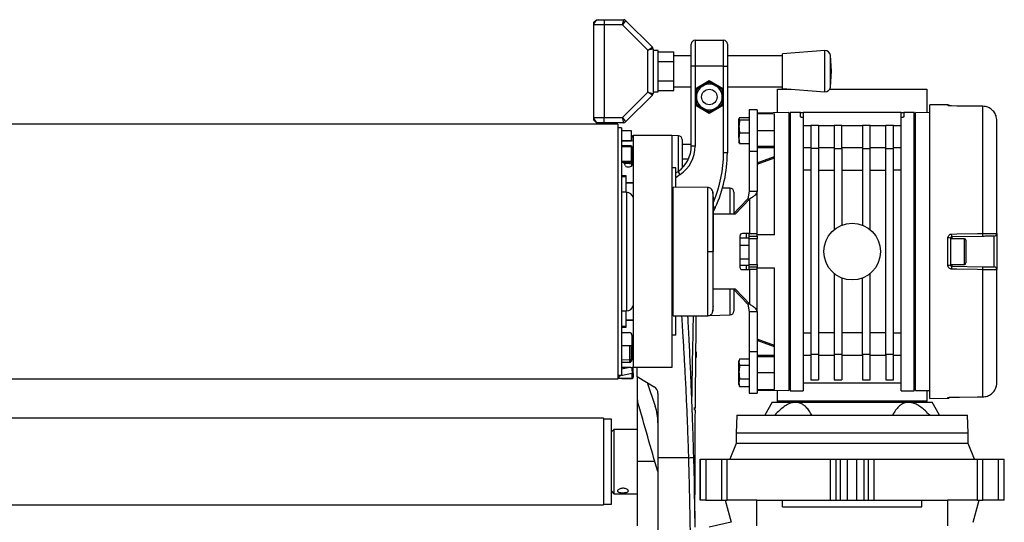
# Model space of a CAD drawing. Header units: millimetres. Extents: x 0 to 420, y 0 to 297.
# Tile 111 of 112: x 319.99 to 329.94, y 225.47 to 230.55. Entities that reach past the tile are written whole.
import ezdxf

# ---------------------------------------------------------------- set-up
doc = ezdxf.new("R2010")
doc.units = ezdxf.units.MM

msp = doc.modelspace()

# ---------------------------------------------------------------- linework, layer by layer
at = {"color": 7, "linetype": 'Continuous', "lineweight": 25}
for p, q in [((325.79224, 230.52431), (325.81828, 230.55036)), ((325.81828, 230.55036), (325.84433, 230.55036)), ((325.84433, 230.55036), (325.89642, 230.55036)), ((325.89642, 230.55036), (325.89642, 230.49827)), ((325.89642, 230.55036), (326.094, 230.55036)), ((326.08321, 230.49827), (326.094, 230.55036)), ((325.79224, 230.49827), (325.79224, 230.52431)), ((325.89642, 230.49827), (325.79224, 230.49827)), ((325.79224, 229.56061), (325.79224, 230.49827)), ((325.89642, 230.49827), (325.89642, 229.56061)), ((326.08321, 230.49827), (325.89642, 230.49827)), ((326.11242, 230.54273), (326.08321, 230.49827)), ((326.3392, 230.24228), (326.08321, 230.49827)), ((326.11242, 230.54273), (326.38366, 230.27148)), ((326.3392, 230.24228), (326.38366, 230.27148)), ((326.39129, 230.25306), (326.3392, 230.24228)), ((326.39129, 230.25306), (326.39129, 229.80582)), ((326.7765, 230.08153), (326.7765, 230.30292)), ((326.81557, 230.34199), (326.81557, 230.08153)), ((326.81557, 230.34199), (327.10207, 230.34199)), ((327.10207, 230.08153), (327.10207, 230.34199)), ((327.14114, 230.30292), (327.14114, 230.08153)), ((326.3392, 229.8166), (326.3392, 230.24228)), ((326.44338, 230.23781), (326.39129, 230.23781)), ((326.44338, 230.02944), (326.44338, 230.23781)), ((326.44338, 230.22493), (326.59966, 230.22493)), ((326.59966, 230.12718), (326.59966, 230.22493)), ((326.7765, 230.18572), (326.59966, 230.18572)), ((327.69925, 230.18572), (327.14114, 230.18572)), ((328.12598, 230.23781), (327.69925, 230.20525)), ((327.69925, 229.85363), (327.69925, 230.20525)), ((328.12598, 229.82107), (328.12598, 230.23781)), ((328.19412, 230.02944), (328.18189, 230.18983)), ((328.18189, 229.86905), (328.18189, 230.18983)), ((326.44338, 230.12718), (326.59966, 230.12718)), ((326.59966, 229.9317), (326.59966, 230.12718)), ((326.81557, 230.08153), (326.7765, 230.08153)), ((326.7765, 229.27284), (326.7765, 230.08153)), ((326.81557, 230.08153), (326.81557, 229.85169)), ((327.10207, 230.08153), (326.81557, 230.08153)), ((327.10207, 229.85169), (327.10207, 230.08153)), ((327.10207, 230.08153), (327.14114, 230.08153)), ((327.14114, 230.08153), (327.14114, 229.20285)), ((326.44338, 229.82107), (326.44338, 230.02944)), ((328.18189, 229.86905), (328.19412, 230.02944)), ((326.44338, 229.9317), (326.59966, 229.9317)), ((326.59966, 229.83395), (326.59966, 229.9317)), ((326.59966, 229.87316), (326.7765, 229.87316)), ((326.81557, 229.85169), (326.95882, 229.93439)), ((326.81557, 229.85169), (326.81557, 229.68627)), ((326.81557, 229.85169), (326.82859, 229.84417)), ((326.95882, 229.91936), (326.82859, 229.84417)), ((326.82859, 229.84417), (326.89371, 229.88176)), ((326.89371, 229.88176), (326.95882, 229.91936)), ((326.95882, 229.93439), (327.10207, 229.85169)), ((326.95882, 229.93439), (326.95882, 229.91936)), ((327.08905, 229.84417), (326.95882, 229.91936)), ((327.10207, 229.85169), (327.08905, 229.84417)), ((327.10207, 229.68627), (327.10207, 229.85169)), ((327.14114, 229.87316), (327.69925, 229.87316)), ((327.69925, 229.85363), (328.12598, 229.82107)), ((326.08321, 229.56061), (326.3392, 229.8166)), ((326.38366, 229.7874), (326.11242, 229.51615)), ((326.38366, 229.7874), (326.3392, 229.8166)), ((326.3392, 229.8166), (326.39129, 229.80582)), ((326.39129, 229.82107), (326.44338, 229.82107)), ((326.44338, 229.83395), (326.59966, 229.83395)), ((326.82859, 229.76898), (326.82859, 229.84417)), ((326.82859, 229.84417), (326.82859, 229.69379)), ((326.82859, 229.69379), (326.82859, 229.76898)), ((327.08905, 229.84417), (327.08905, 229.76898)), ((327.08905, 229.69379), (327.08905, 229.84417)), ((327.08905, 229.76898), (327.08905, 229.69379)), ((327.64643, 229.60979), (327.64643, 229.84712)), ((327.64643, 229.84712), (327.7846, 229.84712)), ((328.17515, 229.84712), (329.15709, 229.84712)), ((329.15709, 229.84712), (329.15709, 229.60979)), ((326.82859, 229.69379), (326.81557, 229.68627)), ((326.95882, 229.60357), (326.81557, 229.68627)), ((326.81557, 229.68627), (326.81557, 229.27284)), ((326.82859, 229.69379), (326.95882, 229.61861)), ((326.95882, 229.61861), (327.08905, 229.69379)), ((327.10207, 229.68627), (326.95882, 229.60357)), ((327.02394, 229.6562), (326.95882, 229.61861)), ((327.08905, 229.69379), (327.02394, 229.6562)), ((327.08905, 229.69379), (327.10207, 229.68627)), ((327.10207, 229.20285), (327.10207, 229.68627)), ((329.36829, 229.68925), (329.18574, 229.69084)), ((329.18574, 226.72162), (329.18574, 229.69084)), ((329.36829, 229.68284), (329.36829, 229.68925)), ((329.40668, 229.67826), (329.40673, 229.67844)), ((329.72093, 229.67481), (329.72099, 229.67501)), ((329.72093, 228.38929), (329.72093, 229.67481)), ((325.79224, 229.56061), (325.89642, 229.56061)), ((325.79224, 229.53457), (325.79224, 229.56061)), ((325.89642, 229.50852), (325.89642, 229.56061)), ((325.89642, 229.56061), (326.08321, 229.56061)), ((326.094, 229.50852), (326.08321, 229.56061)), ((326.08321, 229.56061), (326.11242, 229.51615)), ((326.95882, 229.61861), (326.95882, 229.60357)), ((327.26512, 229.56089), (327.25835, 229.54874)), ((327.26512, 229.56089), (327.36253, 229.56089)), ((327.44067, 229.63875), (327.36253, 229.63875)), ((327.36253, 229.63875), (327.36253, 229.21918)), ((327.44067, 229.63875), (327.44067, 229.21918)), ((327.76103, 229.61179), (327.44067, 229.60619)), ((327.61778, 229.59903), (327.44067, 229.59592)), ((327.61778, 228.37553), (327.61778, 229.59903)), ((327.76103, 229.61179), (327.76103, 226.80067)), ((327.77666, 229.59968), (327.76103, 229.59968)), ((327.88085, 229.61271), (327.77666, 229.61271)), ((327.77666, 229.61271), (327.77666, 226.79975)), ((327.88085, 229.56804), (327.88085, 229.61271)), ((327.88085, 229.61271), (327.90689, 229.61271)), ((327.90689, 229.61271), (327.90689, 229.56105)), ((328.89663, 229.61271), (327.90689, 229.61271)), ((327.90689, 229.56105), (327.90689, 229.20076)), ((328.89663, 229.56105), (328.89663, 229.61271)), ((328.89663, 229.61271), (328.92268, 229.61271)), ((328.89663, 229.20076), (328.89663, 229.56105)), ((329.02686, 229.61271), (328.92268, 229.61271)), ((328.92268, 229.61271), (328.92268, 229.56804)), ((329.02686, 226.79975), (329.02686, 229.61271)), ((329.04249, 229.59968), (329.02686, 229.59968)), ((329.18574, 229.60929), (329.04249, 229.61179)), ((329.04249, 226.80067), (329.04249, 229.61179)), ((326.03419, 229.4955), (292.17458, 229.4955)), ((325.81828, 229.50852), (325.79224, 229.53457)), ((325.84433, 229.50852), (325.81828, 229.50852)), ((325.89642, 229.50852), (325.84433, 229.50852)), ((326.094, 229.50852), (325.89642, 229.50852)), ((326.03419, 229.4955), (326.03419, 226.91696)), ((326.07326, 229.45643), (326.03419, 229.45643)), ((326.07326, 229.45643), (326.07326, 228.23466)), ((327.25835, 229.54874), (327.26512, 229.5366)), ((327.25835, 229.47135), (327.25835, 229.54874)), ((327.25835, 229.35299), (327.25835, 229.47135)), ((327.26512, 229.5366), (327.36253, 229.5366)), ((327.90689, 229.47975), (327.98503, 229.47975)), ((327.98503, 229.48256), (328.06317, 229.48256)), ((327.98503, 229.48256), (327.98503, 229.24806)), ((328.06317, 229.48256), (328.06317, 229.24806)), ((328.06317, 229.47975), (328.21944, 229.47975)), ((328.21944, 229.48256), (328.29758, 229.48256)), ((328.21944, 229.48256), (328.21944, 229.24806)), ((328.29758, 229.24806), (328.29758, 229.48256)), ((328.29758, 229.47975), (328.50595, 229.47975)), ((328.50595, 229.48256), (328.58408, 229.48256)), ((328.50595, 229.48256), (328.50595, 229.24806)), ((328.58408, 229.24806), (328.58408, 229.48256)), ((328.58408, 229.47975), (328.74036, 229.47975)), ((328.74036, 229.48256), (328.8185, 229.48256)), ((328.74036, 229.24806), (328.74036, 229.48256)), ((328.8185, 229.24806), (328.8185, 229.48256)), ((328.8185, 229.47975), (328.89663, 229.47975)), ((329.86293, 228.3881), (329.86293, 229.5305)), ((326.07326, 229.43039), (326.17093, 229.43039)), ((326.17093, 229.43039), (326.17093, 229.3262)), ((326.17093, 229.37795), (326.17722, 229.37806)), ((326.17722, 229.36504), (326.17093, 229.36493)), ((326.17722, 229.36504), (326.19047, 229.36504)), ((326.17722, 229.32905), (326.17722, 229.36504)), ((326.58116, 229.37829), (326.19047, 229.37829)), ((326.19047, 229.37829), (326.19047, 227.03417)), ((326.64695, 229.37714), (326.58116, 229.37829)), ((326.58116, 229.37829), (326.58116, 227.03417)), ((326.64695, 229.01947), (326.64695, 229.37714)), ((327.26512, 229.4061), (327.25835, 229.35299)), ((327.25835, 229.35299), (327.26512, 229.29989)), ((327.25835, 229.35299), (327.25835, 229.31029)), ((327.26512, 229.4061), (327.36253, 229.4061)), ((327.44067, 229.43039), (327.61778, 229.43039)), ((326.17093, 229.3262), (326.07326, 229.3262)), ((326.07326, 229.3262), (326.16442, 229.3262)), ((326.16703, 229.27411), (326.07326, 229.27411)), ((326.07326, 229.2689), (326.17093, 229.2689)), ((326.15627, 229.2689), (326.15627, 229.27411)), ((326.16963, 229.27385), (326.16963, 229.2689)), ((326.17093, 229.2689), (326.17093, 229.11783)), ((326.17722, 229.32905), (326.17881, 229.32328)), ((326.18005, 229.08918), (326.18005, 229.26109)), ((326.68534, 229.33808), (326.68534, 229.05222)), ((326.7765, 229.28857), (326.68534, 229.28857)), ((326.81557, 229.27284), (326.7765, 229.27284)), ((327.26512, 229.29989), (327.25835, 229.31203)), ((327.26512, 229.29989), (327.36253, 229.29989)), ((327.61778, 229.26814), (327.44067, 229.26814)), ((327.61778, 229.25566), (327.44067, 229.25566)), ((327.98503, 229.25416), (327.90689, 229.25416)), ((328.21944, 229.25416), (328.06317, 229.25416)), ((328.50595, 229.25416), (328.29758, 229.25416)), ((328.74036, 229.25416), (328.58408, 229.25416)), ((328.89663, 229.25416), (328.8185, 229.25416)), ((327.14114, 229.20285), (327.10207, 229.20285)), ((327.44067, 229.21918), (327.36253, 229.21918)), ((327.36253, 229.21918), (327.36253, 228.81536)), ((327.44067, 229.21918), (327.44067, 228.81536)), ((327.44067, 229.10414), (327.61778, 229.1687)), ((327.44067, 229.0903), (327.61778, 229.15486)), ((327.90689, 229.20076), (327.90689, 227.2117)), ((328.06317, 229.24806), (327.98503, 229.24806)), ((327.98503, 229.24806), (327.98503, 227.1644)), ((328.06317, 229.24806), (328.06317, 227.1644)), ((328.21944, 229.24806), (328.29758, 229.24806)), ((328.21944, 229.24806), (328.21944, 228.42724)), ((328.29758, 229.24806), (328.29758, 228.47312)), ((328.50595, 229.24806), (328.50595, 228.47312)), ((328.50595, 229.24806), (328.58408, 229.24806)), ((328.58408, 228.42724), (328.58408, 229.24806)), ((328.74036, 229.24806), (328.8185, 229.24806)), ((328.74036, 227.1644), (328.74036, 229.24806)), ((328.8185, 227.1644), (328.8185, 229.24806)), ((328.89663, 227.2117), (328.89663, 229.20076)), ((326.17093, 229.11783), (326.07326, 229.11783)), ((326.08508, 229.10893), (326.15627, 229.10728)), ((326.15615, 229.09455), (326.1008, 229.09583)), ((326.12404, 229.06314), (326.154, 229.06314)), ((326.15627, 229.10728), (326.15627, 229.11783)), ((326.17093, 229.12113), (326.18005, 229.12113)), ((326.17722, 229.07737), (326.17722, 229.10467)), ((326.62023, 229.05272), (326.58116, 229.05272)), ((326.62023, 228.85704), (326.62023, 229.05272)), ((326.74749, 229.14134), (326.68534, 229.14134)), ((326.11754, 228.97198), (326.07326, 228.97198)), ((326.11754, 228.96156), (326.07326, 228.96156)), ((326.11754, 228.90035), (326.11754, 228.97198)), ((326.62023, 229.00071), (326.64322, 229.01681)), ((326.66563, 228.98481), (326.62023, 228.95302)), ((326.66563, 228.98481), (326.64322, 229.01681)), ((327.98503, 229.02902), (327.90689, 229.02902)), ((328.06317, 229.02902), (328.21944, 229.02902)), ((328.29758, 229.02902), (328.50595, 229.02902)), ((328.58408, 229.02902), (328.74036, 229.02902)), ((328.89663, 229.02902), (328.8185, 229.02902)), ((326.11754, 228.80528), (326.11754, 228.90035)), ((326.19047, 228.90035), (326.11754, 228.90035)), ((326.19047, 228.89645), (326.11754, 228.89645)), ((326.17722, 228.89645), (326.17722, 228.90035)), ((326.94299, 228.85422), (326.59418, 228.85726)), ((326.59418, 227.5552), (326.59418, 228.85726)), ((326.12101, 228.80528), (326.07326, 228.80528)), ((326.12101, 228.80528), (326.12101, 227.65791)), ((326.59418, 228.84458), (326.58116, 228.84435)), ((327.16787, 228.84714), (327.092, 228.84846)), ((327.16787, 228.58389), (327.16787, 228.84714)), ((327.20626, 228.80807), (327.20626, 228.59204)), ((327.36253, 228.81536), (327.34831, 228.73911)), ((327.36253, 228.81536), (327.44067, 228.81536)), ((327.44067, 228.38855), (327.44067, 228.81536)), ((327.01913, 228.65247), (326.99804, 228.66231)), ((327.34831, 228.73911), (327.19839, 228.58389)), ((327.36854, 228.73911), (327.21861, 228.58389)), ((327.33676, 228.72715), (327.33388, 228.72715)), ((327.33388, 228.72417), (327.33388, 228.72715)), ((327.34831, 228.73911), (327.36854, 228.73911)), ((327.36854, 228.38855), (327.36854, 228.73911)), ((327.21861, 228.58389), (326.99493, 228.58389)), ((327.01913, 228.65247), (326.99789, 228.60693)), ((327.26759, 228.36251), (327.26759, 228.04995)), ((327.36854, 228.38855), (327.29275, 228.38855)), ((327.33388, 228.34497), (327.33388, 228.38855)), ((327.36253, 228.36251), (327.36253, 228.38855)), ((327.36253, 228.33646), (327.36253, 228.36251)), ((327.36253, 228.36251), (327.44067, 228.36251)), ((327.36854, 228.38855), (327.44067, 228.38855)), ((327.44067, 228.36251), (327.44067, 228.38855)), ((327.61778, 228.37553), (327.44067, 228.37553)), ((327.44067, 228.36251), (327.44067, 228.33646)), ((329.72116, 228.36003), (329.4069, 228.35455)), ((329.83734, 228.0504), (329.83734, 228.36206)), ((329.86293, 228.3881), (329.86293, 228.02436)), ((327.26759, 228.34497), (327.36253, 228.34497)), ((327.26759, 228.27169), (327.36253, 228.27169)), ((327.44067, 228.33646), (327.36253, 228.33646)), ((327.36253, 228.076), (327.36253, 228.33646)), ((327.44067, 228.076), (327.44067, 228.33646)), ((329.36829, 228.06852), (329.36829, 228.34394)), ((329.39411, 228.34152), (329.39411, 228.07094)), ((329.53476, 228.33646), (329.39411, 228.33646)), ((329.4069, 228.35455), (329.4069, 228.33646)), ((329.53476, 228.076), (329.53476, 228.33646)), ((329.55038, 228.32083), (329.55038, 228.09163)), ((326.07326, 228.23466), (326.07326, 226.95603)), ((326.99431, 228.20623), (326.99789, 228.20623)), ((327.26759, 228.13296), (327.36253, 228.13296)), ((327.26759, 228.06749), (327.36253, 228.06749)), ((327.33388, 228.02391), (327.33388, 228.06749)), ((327.36253, 228.076), (327.44067, 228.076)), ((327.36253, 228.04995), (327.36253, 228.076)), ((327.44067, 228.076), (327.44067, 228.04995)), ((329.39411, 228.076), (329.53476, 228.076)), ((329.4069, 228.076), (329.4069, 228.05791)), ((329.4069, 228.05791), (329.72116, 228.05243)), ((327.29275, 228.02391), (327.36854, 228.02391)), ((327.44067, 228.04995), (327.36253, 228.04995)), ((327.36253, 228.02391), (327.36253, 228.04995)), ((327.36854, 227.67335), (327.36854, 228.02391)), ((327.44067, 228.02391), (327.36854, 228.02391)), ((327.44067, 228.02391), (327.44067, 228.04995)), ((327.61778, 228.03693), (327.44067, 228.03693)), ((327.44067, 227.5971), (327.44067, 228.02391)), ((327.61778, 226.81343), (327.61778, 228.03693)), ((328.21944, 227.98522), (328.21944, 227.1644)), ((328.58408, 227.1644), (328.58408, 227.98522)), ((329.72093, 226.73765), (329.72093, 228.02317)), ((329.86293, 226.88196), (329.86293, 228.02436)), ((328.29758, 227.93934), (328.29758, 227.1644)), ((328.50595, 227.1644), (328.50595, 227.93934)), ((326.99493, 227.82856), (327.21861, 227.82856)), ((327.16787, 227.56532), (327.16787, 227.82856)), ((327.19839, 227.82856), (327.34831, 227.67335)), ((327.20626, 227.82042), (327.20626, 227.60439)), ((327.21861, 227.82856), (327.36854, 227.67335)), ((327.33388, 227.68531), (327.33388, 227.68829)), ((327.33388, 227.68531), (327.33676, 227.68531)), ((327.36854, 227.67335), (327.34831, 227.67335)), ((327.34831, 227.67335), (327.36253, 227.5971)), ((326.07326, 227.60718), (326.12101, 227.60718)), ((326.11754, 227.51211), (326.11754, 227.60718)), ((326.12101, 227.65791), (326.12101, 227.60718)), ((326.58116, 227.56811), (326.59418, 227.56788)), ((326.96105, 227.56171), (327.16787, 227.56532)), ((327.44067, 227.5971), (327.36253, 227.5971)), ((327.36253, 227.5971), (327.36253, 227.19328)), ((327.44067, 227.5971), (327.44067, 227.19328)), ((326.11754, 227.51601), (326.19047, 227.51601)), ((326.11754, 227.44048), (326.11754, 227.51211)), ((326.11754, 227.51211), (326.19047, 227.51211)), ((326.1514, 227.51211), (326.1514, 227.51601)), ((326.17722, 227.51211), (326.17722, 227.51601)), ((326.59418, 227.5552), (326.94299, 227.55824)), ((326.62023, 227.35974), (326.62023, 227.55542)), ((326.07326, 227.4509), (326.11754, 227.4509)), ((326.07326, 227.44048), (326.11754, 227.44048)), ((326.07326, 227.38839), (326.1514, 227.38839)), ((326.17745, 227.36234), (326.17745, 227.1123)), ((327.90689, 227.38344), (327.98503, 227.38344)), ((328.21944, 227.38344), (328.06317, 227.38344)), ((328.50595, 227.38344), (328.29758, 227.38344)), ((328.74036, 227.38344), (328.58408, 227.38344)), ((328.8185, 227.38344), (328.89663, 227.38344)), ((326.62023, 227.35974), (326.58116, 227.35974)), ((327.44067, 227.32216), (327.44067, 227.32216)), ((327.61778, 227.2576), (327.44067, 227.32216)), ((327.61778, 227.24376), (327.44067, 227.30832)), ((326.07326, 227.25556), (326.17745, 227.25556)), ((326.15627, 227.11236), (326.15627, 227.25556)), ((326.16963, 227.25556), (326.16963, 227.09963)), ((326.82425, 227.19345), (326.82425, 227.13441)), ((327.44067, 227.19328), (327.36253, 227.19328)), ((327.36253, 227.19328), (327.36253, 226.77371)), ((327.44067, 227.19328), (327.44067, 226.77371)), ((327.90689, 227.2117), (327.90689, 226.79975)), ((328.06317, 227.1644), (327.98503, 227.1644)), ((327.98503, 227.1644), (327.98503, 226.91111)), ((328.06317, 227.1644), (328.06317, 226.91111)), ((328.29758, 227.1644), (328.21944, 227.1644)), ((328.21944, 227.1644), (328.21944, 226.91111)), ((328.29758, 227.1644), (328.29758, 226.91111)), ((328.58408, 227.1644), (328.50595, 227.1644)), ((328.50595, 227.1644), (328.50595, 226.91111)), ((328.58408, 226.91111), (328.58408, 227.1644)), ((328.8185, 227.1644), (328.74036, 227.1644)), ((328.74036, 227.1644), (328.74036, 226.91111)), ((328.8185, 226.91111), (328.8185, 227.1644)), ((328.89663, 226.79975), (328.89663, 227.2117)), ((326.07326, 227.11453), (326.15627, 227.11236)), ((326.15574, 227.08662), (326.07326, 227.08878)), ((326.1514, 227.08626), (326.07326, 227.08626)), ((326.16696, 227.09142), (326.1668, 227.09152)), ((326.16963, 227.09963), (326.17415, 227.09963)), ((327.26512, 227.12063), (327.25835, 227.08964)), ((327.26358, 227.11666), (327.25835, 227.10229)), ((327.25835, 227.08964), (327.25835, 227.10229)), ((327.25835, 227.08964), (327.26512, 227.05866)), ((327.25835, 226.98938), (327.25835, 227.08964)), ((327.26512, 227.12063), (327.36253, 227.12063)), ((327.61778, 227.1568), (327.44067, 227.1568)), ((327.44067, 227.14432), (327.61778, 227.14432)), ((327.90689, 227.1583), (327.98503, 227.1583)), ((328.06317, 227.1583), (328.21944, 227.1583)), ((328.29758, 227.1583), (328.50595, 227.1583)), ((328.58408, 227.1583), (328.74036, 227.1583)), ((328.8185, 227.1583), (328.89663, 227.1583)), ((326.1779, 226.97478), (326.04676, 226.94741)), ((326.16442, 227.03417), (326.07326, 227.03417)), ((326.07326, 227.02044), (326.13905, 227.03417)), ((326.1779, 226.92297), (326.1779, 226.97478)), ((326.58116, 227.03417), (326.19047, 227.03417)), ((326.19047, 226.97801), (326.19047, 227.03417)), ((326.19047, 226.97801), (326.19047, 226.9357)), ((326.22954, 226.94301), (326.22954, 227.03417)), ((327.25835, 226.88182), (327.25835, 226.98938)), ((327.26512, 227.05866), (327.36253, 227.05866)), ((327.61778, 226.98207), (327.44067, 226.98207)), ((326.03419, 226.91696), (292.17458, 226.91696)), ((326.03419, 226.95603), (326.07326, 226.95603)), ((326.04035, 226.92556), (326.03419, 226.92571)), ((326.17722, 226.92228), (326.03419, 226.92477)), ((326.04676, 226.94741), (326.04676, 226.9429)), ((326.17722, 226.92297), (326.1779, 226.92297)), ((326.19047, 226.9357), (326.19047, 226.9353)), ((326.22954, 226.94301), (326.40247, 226.839)), ((326.22954, 226.9417), (326.22954, 226.94301)), ((326.23177, 226.94166), (326.22954, 226.9417)), ((326.22954, 226.93715), (326.22954, 226.7269)), ((326.32999, 226.88259), (326.41195, 226.64456)), ((327.26512, 226.92011), (327.25835, 226.88182)), ((327.25835, 226.88182), (327.26512, 226.84352)), ((327.25835, 226.86186), (327.25835, 226.88182)), ((327.26512, 226.92011), (327.36253, 226.92011)), ((327.90689, 226.87789), (328.89663, 226.87789)), ((327.98503, 226.91111), (328.06317, 226.91111)), ((328.21944, 226.91111), (328.29758, 226.91111)), ((328.50595, 226.91111), (328.58408, 226.91111)), ((328.74036, 226.91111), (328.8185, 226.91111)), ((326.44033, 226.77204), (326.44033, 226.12256)), ((327.25835, 226.86186), (327.26358, 226.84749)), ((327.26512, 226.84352), (327.2642, 226.84771)), ((327.26512, 226.84352), (327.36253, 226.84352)), ((327.36253, 226.77371), (327.44067, 226.77371)), ((327.44067, 226.81654), (327.61778, 226.81343)), ((327.44067, 226.80627), (327.76103, 226.80067)), ((327.64643, 226.69557), (327.64643, 226.80267)), ((327.76103, 226.81278), (327.77666, 226.81278)), ((327.77666, 226.79975), (327.90689, 226.79975)), ((328.89663, 226.79975), (329.02686, 226.79975)), ((329.02686, 226.81278), (329.04249, 226.81278)), ((329.04249, 226.80067), (329.18574, 226.80317)), ((329.15709, 226.80267), (329.15709, 226.69557)), ((326.22954, 226.7269), (326.23458, 226.691)), ((326.22954, 226.72234), (326.22954, 226.08349)), ((327.59434, 226.68255), (327.51915, 226.55232)), ((327.59434, 226.68255), (327.83083, 226.68255)), ((329.15709, 226.69557), (327.64643, 226.69557)), ((327.64643, 226.68255), (327.64643, 226.69557)), ((327.83083, 226.68255), (328.9727, 226.68255)), ((328.9727, 226.68255), (329.20918, 226.68255)), ((329.15709, 226.68255), (329.15709, 226.69557)), ((329.18574, 226.72162), (329.36829, 226.72321)), ((329.28437, 226.55232), (329.20918, 226.68255)), ((329.36829, 226.72321), (329.36829, 226.72962)), ((329.40673, 226.73402), (329.40668, 226.7342)), ((329.72099, 226.73745), (329.72093, 226.73765)), ((325.89094, 226.52237), (292.31783, 226.52237)), ((325.89094, 226.52237), (325.89094, 225.64462)), ((325.96908, 226.51325), (325.89094, 226.51325)), ((325.96908, 225.91887), (325.96908, 226.51325)), ((327.23621, 226.55232), (327.2297, 226.37)), ((327.23621, 226.55232), (329.56731, 226.55232)), ((329.57383, 226.37), (329.56731, 226.55232)), ((325.99513, 226.40907), (325.96908, 226.38302)), ((326.22954, 226.40907), (325.99513, 226.40907)), ((325.99513, 226.40907), (325.99513, 225.75792)), ((327.2297, 226.37), (327.2297, 226.26581)), ((329.57383, 226.37), (327.2297, 226.37)), ((329.57383, 226.26581), (329.57383, 226.37)), ((327.2297, 226.26581), (327.16656, 226.10954)), ((329.57383, 226.26581), (327.2297, 226.26581)), ((329.63697, 226.10954), (329.57383, 226.26581)), ((326.22954, 226.08349), (326.22954, 225.43235)), ((326.41172, 226.08349), (326.22954, 226.08349)), ((326.75092, 226.12256), (326.44033, 226.12256)), ((326.86506, 226.10954), (326.86506, 225.6928)), ((326.86506, 226.10954), (326.86574, 226.10954)), ((326.86574, 225.6928), (326.86574, 226.10954)), ((326.86574, 226.10954), (326.92362, 226.10954)), ((326.92362, 226.10954), (326.92362, 225.6928)), ((326.92362, 226.10954), (327.08185, 226.10954)), ((327.08185, 226.10954), (327.08185, 225.6928)), ((327.08185, 226.10954), (327.13857, 226.10954)), ((327.13857, 225.6928), (327.13857, 226.10954)), ((327.13857, 226.10954), (328.17856, 226.10954)), ((328.17856, 226.10954), (328.17856, 225.6928)), ((328.17856, 226.10954), (328.24044, 226.10954)), ((328.24044, 225.6928), (328.24044, 226.10954)), ((328.24044, 226.10954), (328.28283, 226.10954)), ((328.28283, 225.6928), (328.28283, 226.10954)), ((328.28283, 226.10954), (328.35598, 226.10954)), ((328.35598, 225.6928), (328.35598, 226.10954)), ((328.35598, 226.10954), (328.44754, 226.10954)), ((328.44754, 225.6928), (328.44754, 226.10954)), ((328.44754, 226.10954), (328.52069, 226.10954)), ((328.52069, 226.10954), (328.52069, 225.6928)), ((328.52069, 226.10954), (328.56309, 226.10954)), ((328.56309, 226.10954), (328.56309, 225.6928)), ((328.56309, 226.10954), (328.62497, 226.10954)), ((328.62497, 225.6928), (328.62497, 226.10954)), ((328.62497, 226.10954), (329.66495, 226.10954)), ((329.66495, 226.10954), (329.66495, 225.6928)), ((329.66495, 226.10954), (329.72167, 226.10954)), ((329.72167, 225.6928), (329.72167, 226.10954)), ((329.72167, 226.10954), (329.87991, 226.10954)), ((329.87991, 225.6928), (329.87991, 226.10954)), ((329.87991, 226.10954), (329.93779, 226.10954)), ((329.93779, 225.6928), (329.93779, 226.10954)), ((329.93779, 226.10954), (329.93847, 226.10954)), ((329.93847, 225.6928), (329.93847, 226.10954)), ((325.96908, 225.65374), (325.96908, 225.91887)), ((325.96908, 225.78397), (325.99513, 225.75792)), ((325.99513, 225.75792), (326.22954, 225.75792)), ((326.86574, 225.6928), (326.86506, 225.6928)), ((326.92362, 225.6928), (326.86574, 225.6928)), ((326.92362, 225.6928), (327.08185, 225.6928)), ((327.08185, 225.6928), (327.13857, 225.6928)), ((327.119, 225.6928), (327.17885, 225.46946)), ((327.43807, 225.6928), (327.13857, 225.6928)), ((327.43807, 225.43235), (327.43807, 225.6928)), ((327.43807, 225.6928), (327.69852, 225.6928)), ((327.69852, 225.62769), (327.69852, 225.6928)), ((327.69852, 225.6928), (329.105, 225.6928)), ((329.105, 225.62769), (329.105, 225.6928)), ((329.105, 225.6928), (329.36546, 225.6928)), ((329.36546, 225.6928), (329.36546, 225.43235)), ((329.66495, 225.6928), (329.36546, 225.6928)), ((329.62468, 225.46946), (329.68452, 225.6928)), ((329.66495, 225.6928), (329.72167, 225.6928)), ((329.87991, 225.6928), (329.72167, 225.6928)), ((329.93779, 225.6928), (329.87991, 225.6928)), ((329.93847, 225.6928), (329.93779, 225.6928)), ((292.31783, 225.64462), (325.89094, 225.64462)), ((325.89094, 225.65374), (325.96908, 225.65374)), ((327.69852, 225.62769), (329.105, 225.62769)), ((327.17885, 225.46946), (326.95621, 225.42214)), ((327.17885, 225.46946), (327.17908, 225.46946))]:
    msp.add_line(p, q, dxfattribs=at)
at = {"color": 7, "linetype": 'Continuous', "lineweight": 25, "flags": 128}
for points in [[(329.72093, 229.67481), (329.66885, 229.67538), (329.46053, 229.67767), (329.40668, 229.67826)], [(329.72099, 229.67501), (329.6425, 229.67587), (329.40673, 229.67844)], [(329.40668, 228.3837), (329.45876, 228.38463), (329.66708, 228.38834), (329.72093, 228.38929)], [(326.94296, 228.20621), (326.95238, 228.20622), (326.96148, 228.20622), (326.96995, 228.20622), (326.97751, 228.20622), (326.98391, 228.20623), (326.98895, 228.20623), (326.99245, 228.20623), (326.99431, 228.20623)], [(329.72093, 228.02317), (329.66885, 228.02409), (329.46053, 228.0278), (329.40668, 228.02876)], [(326.82204, 227.06816), (326.82204, 227.06816), (326.82206, 227.06816)], [(329.40668, 226.7342), (329.45876, 226.73477), (329.66708, 226.73706), (329.72093, 226.73765)], [(329.40673, 226.73402), (329.48537, 226.73487), (329.72099, 226.73745)], [(326.79845, 226.12401), (326.80175, 225.99946), (326.80462, 225.87868), (326.80713, 225.7604), (326.80931, 225.64381), (326.81114, 225.52905), (326.81257, 225.42213)]]:
    msp.add_lwpolyline(points, dxfattribs=at)
at = {"color": 7, "linetype": 'Continuous', "lineweight": 25}
for centre, radius in [((326.95882, 229.76898), 0.07814), ((328.40176, 228.20623), 0.2865)]:
    msp.add_circle(centre, radius, dxfattribs=at)
for centre, radius, start, end in [((325.84433, 230.49827), 0.05209, 90, 180), ((326.094, 230.52431), 0.02605, 45, 90), ((326.36525, 230.25306), 0.02605, 0, 45), ((326.81557, 230.30292), 0.03907, 90, 180), ((327.10207, 230.30292), 0.03907, 0, 90), ((328.12995, 230.18587), 0.05209, 4.362914, 94.362914), ((326.95882, 229.76898), 0.13023, 120, 180), ((326.95882, 229.76898), 0.13023, 60, 120), ((326.95882, 229.76898), 0.13023, 0, 60), ((328.12995, 229.87301), 0.05209, 265.637086, 355.637086), ((326.36525, 229.80582), 0.02605, 315, 0), ((326.95882, 229.76898), 0.13023, 180, 240), ((326.95882, 229.76898), 0.13023, 300, 0), ((326.95882, 229.76898), 0.13023, 240, 300), ((329.36806, 229.66321), 0.02605, 38.882465, 89.5), ((329.36807, 229.65671), 0.02614, 65.308991, 89.507922), ((325.84433, 229.56061), 0.05209, 180, 270), ((326.094, 229.53457), 0.02605, 270, 315), ((326.36381, 229.37155), 0.1867, 178.001617, 181.998383), ((326.17745, 229.36504), 0.01302, 0, 91), ((326.64627, 229.33808), 0.03907, 0, 89), ((326.16442, 229.26109), 0.06511, 66.421822, 90), ((326.16703, 229.26109), 0.01302, 0, 90), ((326.15684, 229.31283), 0.02605, 38.505574, 57.229606), ((325.49866, 230.18145), 1.08951, 308.233254, 308.521618), ((326.46395, 229.27284), 0.31255, 305, 0), ((326.46395, 229.27284), 0.35162, 305, 0), ((325.83885, 229.20285), 1.26322, 336.869755, 0), ((325.83885, 229.20285), 1.30229, 335, 0), ((326.06024, 229.06314), 0.05209, 11.536959, 75.522488), ((326.12404, 229.07616), 0.01302, 191.536959, 270), ((326.154, 229.08918), 0.02605, 270, 0), ((325.87292, 229.10344), 0.28338, 358.201285, 0.77631), ((325.92572, 228.78509), 0.40667, 51.797712, 53.642543), ((326.12101, 228.73322), 0.07206, 15.451693, 90), ((327.16719, 228.80807), 0.03907, 0, 89), ((327.2932, 228.36294), 0.02561, 91.010185, 180.97576), ((328.71255, 228.36371), 0.69441, 359.243468, 1.649657), ((329.02839, 228.36928), 0.69283, 359.234824, 1.655124), ((329.83689, 228.3881), 0.02605, 271, 0), ((329.37465, 228.27282), 0.07141, 74.186709, 95.110332), ((329.53476, 228.32083), 0.01563, 0, 90), ((329.37465, 228.13964), 0.07141, 264.889668, 285.813291), ((328.71255, 228.04875), 0.69441, 358.350343, 0.756532), ((329.53476, 228.09163), 0.01563, 270, 0), ((327.2932, 228.04952), 0.02561, 179.02424, 268.989815), ((329.02839, 228.04318), 0.69283, 358.344876, 0.765176), ((329.83689, 228.02436), 0.02605, 0, 89), ((326.12101, 227.67924), 0.07206, 270, 344.548307), ((327.16719, 227.60439), 0.03907, 271, 0), ((326.1514, 227.36234), 0.02605, 0, 90), ((326.1514, 227.1123), 0.02605, 270, 0), ((326.18113, 227.09924), 0.02811, 152.183888, 206.583835), ((326.15674, 227.09948), 0.01289, 0.661637, 92.102735), ((326.15661, 227.09963), 0.01302, 318.329106, 0), ((326.16442, 227.09928), 0.06511, 270, 293.578178), ((326.18075, 226.98973), 0.01523, 259.201074, 309.646636), ((326.04391, 226.93245), 0.01523, 79.201074, 129.646636), ((326.04391, 226.92794), 0.01523, 79.201074, 129.646636), ((326.17745, 226.9353), 0.01302, 269, 0), ((326.36219, 226.77204), 0.07814, 0, 58.975391), ((329.36806, 226.74925), 0.02605, 270.5, 321.388809), ((329.36807, 226.75575), 0.02613, 270.491268, 296.898689), ((325.91941, 226.47497), 0.52092, 0, 19)]:
    msp.add_arc(centre, radius, start, end, dxfattribs=at)
for centre, major_axis, ratio, start_param, end_param in [((326.15684, 229.12117), (0.00217, 0.02654), 0.9778629, 3.1986367, 4.1235639), ((326.15661, 229.12117), (0.00075, 0.01387), 0.9372733, 3.1727564, 4.0976836), ((326.17745, 227.04123), (-0.00266, 0.26551), 0.0008219, 1.592559, 1.8237625), ((335.12239, 228.06863), (31.97007, -0.23482), 0.0394615, 4.4246326, 4.4290948), ((326.04722, 227.01405), (0.00266, 0.26662), 0.0008151, 4.4597644, 4.493011), ((326.17745, 228.22476), (0.00023, 1.30249), 0.0000153, 3.1090724, 3.1415924)]:
    msp.add_ellipse(centre, major_axis=major_axis, ratio=ratio, start_param=start_param, end_param=end_param, dxfattribs=at)
for points, knots in [([(326.95882, 229.91936), (326.95967, 229.91887), (326.98114, 229.90647), (327.00297, 229.89387), (327.02394, 229.88176)], [0, 0, 0, 0, 0.0396626, 1, 1, 1, 1]), ([(327.02394, 229.88176), (327.04074, 229.87206), (327.06258, 229.85945), (327.08409, 229.84704), (327.08905, 229.84417)], [0, 0, 0, 0, 0.7691443, 1, 1, 1, 1]), ([(326.89371, 229.6562), (326.87274, 229.6683), (326.85091, 229.68091), (326.82944, 229.6933), (326.82859, 229.69379)], [0, 0, 0, 0, 0.9603374, 1, 1, 1, 1]), ([(326.95882, 229.61861), (326.95386, 229.62147), (326.93235, 229.63389), (326.91051, 229.6465), (326.89371, 229.6562)], [0, 0, 0, 0, 0.2308557, 1, 1, 1, 1]), ([(329.40668, 229.67826), (329.40231, 229.67836), (329.39355, 229.67856), (329.38201, 229.67949), (329.37335, 229.6807), (329.3689, 229.68189), (329.36846, 229.68258), (329.36829, 229.68284)], [0, 0, 0, 0, 0.2137542, 0.4283047, 0.6450109, 0.8642235, 1, 1, 1, 1]), ([(329.40673, 229.67846), (329.40619, 229.67846), (329.4016, 229.67846), (329.393, 229.67885), (329.38387, 229.67962), (329.37913, 229.68028), (329.3775, 229.68065), (329.37767, 229.6806), (329.3777, 229.68059)], [0, 0, 0, 0, 0.0390257, 0.3344974, 0.630821, 0.8381334, 0.9684101, 1, 1, 1, 1]), ([(329.86293, 229.5305), (329.86133, 229.54682), (329.85811, 229.57949), (329.83303, 229.62297), (329.79618, 229.65561), (329.75637, 229.67227), (329.73059, 229.67412), (329.72093, 229.67481)], [0, 0, 0, 0, 0.2181439, 0.4364435, 0.6541601, 0.8703819, 1, 1, 1, 1]), ([(327.90689, 229.56105), (327.90404, 229.56113), (327.89834, 229.56128), (327.89072, 229.56246), (327.88482, 229.56418), (327.88139, 229.56614), (327.88101, 229.56747), (327.88085, 229.56804)], [0, 0, 0, 0, 0.2053288, 0.4105357, 0.6191707, 0.835011, 1, 1, 1, 1]), ([(328.92268, 229.56804), (328.92238, 229.56726), (328.92177, 229.56569), (328.91703, 229.56355), (328.9101, 229.56193), (328.90282, 229.56115), (328.89825, 229.56108), (328.89663, 229.56105)], [0, 0, 0, 0, 0.22407008, 0.44823501, 0.66927926, 0.88297376, 1, 1, 1, 1]), ([(327.26512, 229.5366), (327.2649, 229.53546), (327.26077, 229.51395), (327.25952, 229.49207), (327.25835, 229.47135)], [0, 0, 0, 0, 0.0529743, 1, 1, 1, 1]), ([(327.25835, 229.47135), (327.25919, 229.45397), (327.26024, 229.43209), (327.26428, 229.41054), (327.26512, 229.4061)], [0, 0, 0, 0, 0.7938143, 1, 1, 1, 1]), ([(326.1668, 229.1126), (326.1677, 229.1139), (326.16882, 229.11553), (326.16906, 229.11745), (326.16911, 229.11783)], [0, 0, 0, 0, 0.79688354, 1, 1, 1, 1]), ([(326.18005, 229.12113), (326.17995, 229.11825), (326.17975, 229.11263), (326.17805, 229.10727), (326.17722, 229.10467)], [0, 0, 0, 0, 0.5136517, 1, 1, 1, 1]), ([(326.94296, 228.20621), (326.94297, 228.24212), (326.94298, 228.31499), (326.94299, 228.42074), (326.94296, 228.52134), (326.94297, 228.61212), (326.94298, 228.69217), (326.94294, 228.7577), (326.94299, 228.80836), (326.94297, 228.83958), (326.94297, 228.85406), (326.94297, 228.85273), (326.94297, 228.8523)], [0, 0, 0, 0, 0.1058464, 0.2147623, 0.3206097, 0.4295267, 0.5353744, 0.6442917, 0.7501405, 0.8590591, 0.9551732, 1, 1, 1, 1]), ([(326.99446, 228.80588), (326.99443, 228.80633), (326.99428, 228.80845), (326.99306, 228.81631), (326.98813, 228.82949), (326.97581, 228.84357), (326.95976, 228.85269), (326.94833, 228.85337), (326.94315, 228.85368)], [0, 0, 0, 0, 0.0184774, 0.0858214, 0.3054651, 0.5583136, 0.8002105, 1, 1, 1, 1]), ([(326.99789, 228.76246), (326.99744, 228.77009), (326.99654, 228.78537), (326.99502, 228.8006), (326.99426, 228.80823)], [0, 0, 0, 0, 0.49937363, 1, 1, 1, 1]), ([(326.99432, 228.80587), (326.99432, 228.80627), (326.99431, 228.80753), (326.99432, 228.7943), (326.99432, 228.76515), (326.99429, 228.71862), (326.99432, 228.65747), (326.99432, 228.58372), (326.99431, 228.49906), (326.99434, 228.40624), (326.9943, 228.30765), (326.99431, 228.24004), (326.99431, 228.20623)], [0, 0, 0, 0, 0.045197, 0.1422907, 0.249512, 0.3567322, 0.4639513, 0.5711719, 0.6783794, 0.785588, 0.8927954, 1, 1, 1, 1]), ([(326.99789, 228.75946), (326.99789, 228.75995), (326.99789, 228.76136), (326.99789, 228.73768), (326.99789, 228.69019), (326.99789, 228.62154), (326.99789, 228.53449), (326.99789, 228.43346), (326.99789, 228.32242), (326.99789, 228.24493), (326.99789, 228.20623)], [0, 0, 0, 0, 0.071829, 0.2046816, 0.3367394, 0.4694901, 0.6020167, 0.7343754, 0.8673414, 1, 1, 1, 1]), ([(329.36829, 228.34394), (329.36873, 228.34843), (329.36959, 228.35739), (329.37637, 228.36934), (329.38635, 228.37835), (329.39714, 228.38296), (329.40411, 228.3835), (329.40668, 228.3837)], [0, 0, 0, 0, 0.220255, 0.4397128, 0.6578657, 0.873873, 1, 1, 1, 1]), ([(329.72093, 228.38929), (329.73695, 228.38949), (329.76897, 228.38989), (329.81149, 228.38998), (329.84359, 228.38965), (329.86054, 228.38897), (329.86226, 228.38835), (329.86293, 228.3881)], [0, 0, 0, 0, 0.2142119, 0.4282413, 0.6430284, 0.8593519, 1, 1, 1, 1]), ([(329.83734, 228.36206), (329.83679, 228.36205), (329.83538, 228.36202), (329.82153, 228.36178), (329.79527, 228.36132), (329.76048, 228.36072), (329.73427, 228.36026), (329.72116, 228.36003)], [0, 0, 0, 0, 0.1408434, 0.3573866, 0.5722146, 0.7860897, 1, 1, 1, 1]), ([(329.4069, 228.35455), (329.40605, 228.35448), (329.40371, 228.3543), (329.40011, 228.35278), (329.3968, 228.34983), (329.39455, 228.34594), (329.39426, 228.343), (329.39411, 228.34152)], [0, 0, 0, 0, 0.1244564, 0.33899, 0.5577468, 0.7788159, 1, 1, 1, 1]), ([(326.94297, 227.56006), (326.94297, 227.55965), (326.94297, 227.55827), (326.94297, 227.57248), (326.94299, 227.60369), (326.94294, 227.65366), (326.94298, 227.71958), (326.94297, 227.79872), (326.94296, 227.89019), (326.94299, 227.98976), (326.94298, 228.0964), (326.94297, 228.16926), (326.94296, 228.20621)], [0, 0, 0, 0, 0.0429096, 0.1412675, 0.2470802, 0.3559615, 0.461773, 0.5706531, 0.6764643, 0.7853441, 0.8911386, 1, 1, 1, 1]), ([(326.99431, 228.20623), (326.99431, 228.17242), (326.9943, 228.10481), (326.99434, 228.00622), (326.99431, 227.9134), (326.99432, 227.82874), (326.99432, 227.75499), (326.99429, 227.69384), (326.99432, 227.6473), (326.99432, 227.61818), (326.99431, 227.60498), (326.99432, 227.6062), (326.99432, 227.60658)], [0, 0, 0, 0, 0.1074097, 0.2148222, 0.322236, 0.4296485, 0.5370744, 0.6444986, 0.7519239, 0.8593504, 0.9566299, 1, 1, 1, 1]), ([(326.99789, 227.653), (326.99789, 227.65251), (326.99789, 227.6511), (326.99789, 227.67478), (326.99789, 227.72227), (326.99789, 227.79092), (326.99789, 227.87796), (326.99789, 227.979), (326.99789, 228.09004), (326.99789, 228.16753), (326.99789, 228.20623)], [0, 0, 0, 0, 0.0718083, 0.2046638, 0.3367246, 0.4694783, 0.6020078, 0.7343695, 0.8673384, 1, 1, 1, 1]), ([(329.40668, 228.02876), (329.40231, 228.02927), (329.39355, 228.0303), (329.38201, 228.03732), (329.37335, 228.0475), (329.3689, 228.05855), (329.36846, 228.06576), (329.36829, 228.06852)], [0, 0, 0, 0, 0.2137542, 0.4283047, 0.6450109, 0.8642235, 1, 1, 1, 1]), ([(329.39411, 228.07094), (329.39417, 228.07003), (329.39431, 228.06766), (329.39579, 228.06406), (329.39867, 228.06073), (329.40251, 228.05843), (329.40545, 228.05808), (329.4069, 228.05791)], [0, 0, 0, 0, 0.1361772, 0.3569301, 0.5748254, 0.7887906, 1, 1, 1, 1]), ([(329.86293, 228.02436), (329.86133, 228.02399), (329.85811, 228.02325), (329.83303, 228.02263), (329.79618, 228.02247), (329.75637, 228.0227), (329.73059, 228.02304), (329.72093, 228.02317)], [0, 0, 0, 0, 0.2181439, 0.4364435, 0.6541601, 0.8703819, 1, 1, 1, 1]), ([(329.72116, 228.05243), (329.72907, 228.05229), (329.75016, 228.05192), (329.78274, 228.05135), (329.81289, 228.05083), (329.8334, 228.05047), (329.83603, 228.05042), (329.83734, 228.0504)], [0, 0, 0, 0, 0.1294239, 0.3454219, 0.5631024, 0.7815642, 1, 1, 1, 1]), ([(326.94322, 227.55861), (326.94922, 227.55914), (326.9604, 227.56015), (326.97401, 227.56812), (326.98337, 227.5773), (326.98921, 227.58655), (326.99243, 227.59482), (326.99397, 227.6014), (326.99432, 227.60511), (326.99447, 227.60657)], [0, 0, 0, 0, 0.2316109, 0.431758, 0.5981677, 0.7386349, 0.8537726, 0.9421464, 1, 1, 1, 1]), ([(326.99426, 227.60423), (326.99502, 227.61186), (326.99654, 227.62709), (326.99744, 227.64237), (326.99789, 227.65)], [0, 0, 0, 0, 0.50056851, 1, 1, 1, 1]), ([(326.75092, 226.12256), (326.74882, 226.19279), (326.74455, 226.33561), (326.73609, 226.55336), (326.72616, 226.77494), (326.7153, 226.98825), (326.70399, 227.19067), (326.69534, 227.33537), (326.68934, 227.43242), (326.6862, 227.48242), (326.68353, 227.52448), (326.6819, 227.54986), (326.68136, 227.55826)], [0, 0, 0, 0, 0.1466235, 0.2982139, 0.4547782, 0.6095113, 0.7439861, 0.8778737, 0.9120561, 0.9469104, 0.9824367, 1, 1, 1, 1]), ([(326.73947, 227.55647), (326.73983, 227.54979), (326.7421, 227.50713), (326.74655, 227.42092), (326.75252, 227.30234), (326.75868, 227.17466), (326.7643, 227.05326), (326.7698, 226.92886), (326.77558, 226.79152), (326.78172, 226.63594), (326.78794, 226.4639), (326.79356, 226.29409), (326.79685, 226.17979), (326.79845, 226.12401)], [0, 0, 0, 0, 0.01399334, 0.08938795, 0.18063375, 0.26242405, 0.35686893, 0.43494497, 0.52298919, 0.64448963, 0.76074775, 0.88321845, 1, 1, 1, 1]), ([(326.795, 227.55695), (326.79469, 227.54067), (326.79198, 227.39983), (326.78683, 227.11735), (326.78163, 226.84381), (326.77958, 226.69743), (326.77948, 226.69024)], [0, 0, 0, 0, 0.0564873, 0.4888181, 0.9748823, 1, 1, 1, 1]), ([(326.81797, 226.62096), (326.81802, 226.62808), (326.81864, 226.71668), (326.82028, 226.88727), (326.82273, 227.13759), (326.82513, 227.36098), (326.82676, 227.50249), (326.82739, 227.55723)], [0, 0, 0, 0, 0.0230232, 0.2864903, 0.5469548, 0.8247415, 1, 1, 1, 1]), ([(327.26512, 227.05866), (327.2649, 227.05745), (327.26077, 227.03461), (327.25952, 227.01138), (327.25835, 226.98938)], [0, 0, 0, 0, 0.0529743, 1, 1, 1, 1]), ([(327.25835, 226.98938), (327.25919, 226.97094), (327.26024, 226.9477), (327.26428, 226.92482), (327.26512, 226.92011)], [0, 0, 0, 0, 0.7938143, 1, 1, 1, 1]), ([(326.04676, 226.9429), (326.04649, 226.93981), (326.04594, 226.9335), (326.04224, 226.92825), (326.04035, 226.92556)], [0, 0, 0, 0, 0.4885692, 1, 1, 1, 1]), ([(326.1779, 226.92297), (326.17916, 226.92312), (326.18168, 226.92342), (326.18501, 226.92514), (326.18782, 226.92767), (326.18992, 226.93124), (326.19047, 226.9341), (326.19047, 226.93567), (326.19047, 226.9357)], [0, 0, 0, 0, 0.16794276, 0.33530291, 0.51644874, 0.7333953, 0.99473785, 1, 1, 1, 1]), ([(329.72093, 226.73765), (329.73695, 226.7394), (329.76897, 226.74289), (329.81149, 226.76792), (329.84359, 226.80449), (329.86054, 226.84484), (329.86226, 226.87147), (329.86293, 226.88196)], [0, 0, 0, 0, 0.2142119, 0.4282413, 0.6430284, 0.8593519, 1, 1, 1, 1]), ([(326.4373, 225.98403), (326.40385, 226.10068), (326.33684, 226.33438), (326.26871, 226.572), (326.23458, 226.691)], [0, 0, 0, 0, 0.49918594, 1, 1, 1, 1]), ([(327.83083, 226.68255), (327.81944, 226.6817), (327.79629, 226.67998), (327.75694, 226.6652), (327.71418, 226.6397), (327.66656, 226.60128), (327.63566, 226.56953), (327.61891, 226.55232)], [0, 0, 0, 0, 0.1560557, 0.3173313, 0.5277833, 0.7439913, 1, 1, 1, 1]), ([(327.99416, 226.55232), (327.98559, 226.56705), (327.96835, 226.59669), (327.93896, 226.63245), (327.90713, 226.65946), (327.87227, 226.67844), (327.84513, 226.68113), (327.83083, 226.68255)], [0, 0, 0, 0, 0.2184984, 0.4394875, 0.6166466, 0.7980647, 1, 1, 1, 1]), ([(328.9727, 226.68255), (328.96161, 226.6817), (328.93907, 226.67998), (328.90501, 226.6652), (328.87152, 226.6397), (328.83813, 226.60128), (328.81947, 226.56953), (328.80936, 226.55232)], [0, 0, 0, 0, 0.1560557, 0.3173313, 0.5277833, 0.7439913, 1, 1, 1, 1]), ([(329.18462, 226.55232), (329.17035, 226.56705), (329.14166, 226.59669), (329.09897, 226.63245), (329.05727, 226.65946), (329.01559, 226.67844), (328.9875, 226.68113), (328.9727, 226.68255)], [0, 0, 0, 0, 0.2184984, 0.4394875, 0.6166466, 0.7980647, 1, 1, 1, 1]), ([(329.36829, 226.72962), (329.36873, 226.73005), (329.36959, 226.73092), (329.37637, 226.73227), (329.38635, 226.73338), (329.39714, 226.73403), (329.40411, 226.73416), (329.40668, 226.7342)], [0, 0, 0, 0, 0.220255, 0.4397128, 0.6578657, 0.873873, 1, 1, 1, 1]), ([(329.37767, 226.73186), (329.37766, 226.73186), (329.3776, 226.73184), (329.37899, 226.73214), (329.38238, 226.73264), (329.38918, 226.73333), (329.39785, 226.73388), (329.4042, 226.73394), (329.40675, 226.73396)], [0, 0, 0, 0, 0.0452361, 0.1536369, 0.3188219, 0.5417927, 0.8157587, 1, 1, 1, 1]), ([(326.81011, 226.60677), (326.81011, 226.60677), (326.81018, 226.61482), (326.81025, 226.62326), (326.81032, 226.6317)], [0, 0, 0, 0, 0.0000624, 1, 1, 1, 1]), ([(326.81011, 226.60677), (326.81126, 226.60642), (326.81356, 226.60572), (326.81594, 226.60448), (326.81751, 226.60316), (326.8177, 226.60224), (326.8178, 226.60179)], [0, 0, 0, 0, 0.24999996, 0.49999994, 0.74999996, 1, 1, 1, 1]), ([(326.81136, 225.51279), (326.81186, 225.54742), (326.81324, 225.64377), (326.81461, 225.79735), (326.81561, 225.97684), (326.81542, 226.17474), (326.81614, 226.38428), (326.81731, 226.53471), (326.81785, 226.60428)], [0, 0, 0, 0, 0.0961866, 0.2675951, 0.4277288, 0.592867, 0.8117335, 1, 1, 1, 1]), ([(326.22954, 221.98659), (326.25264, 221.98717), (326.29857, 221.98831), (326.36688, 221.99961), (326.43309, 222.01915), (326.49576, 222.04803), (326.55335, 222.08577), (326.60472, 222.13124), (326.64952, 222.18317), (326.70055, 222.25867), (326.749, 222.36219), (326.7895, 222.49228), (326.80752, 222.62798), (326.80784, 222.84248), (326.80097, 223.13702), (326.79413, 223.51236), (326.78666, 223.90374), (326.77965, 224.31089), (326.77306, 224.73102), (326.77163, 225.06262), (326.76856, 225.30727), (326.76607, 225.46822), (326.76309, 225.62936), (326.7596, 225.79143), (326.75564, 225.95552), (326.7525, 226.06677), (326.75092, 226.12256)], [0, 0, 0, 0, 0.0154023, 0.0306186, 0.0458978, 0.0611515, 0.0763524, 0.0916759, 0.1069667, 0.1223964, 0.1531196, 0.1841395, 0.2146453, 0.2457555, 0.3295656, 0.4129092, 0.4960821, 0.5895924, 0.6838677, 0.7780859, 0.8151003, 0.8521196, 0.8891029, 0.926018, 0.9628961, 1, 1, 1, 1]), ([(326.44033, 226.12256), (326.44033, 226.07793), (326.44033, 225.98861), (326.44033, 225.81055), (326.44033, 225.58938), (326.44033, 225.32536), (326.44033, 225.14744), (326.44033, 225.05848)], [0, 0, 0, 0, 0.1226487, 0.2454767, 0.4957363, 0.7478713, 1, 1, 1, 1]), ([(326.75092, 226.12256), (326.75705, 226.12273), (326.76977, 226.12309), (326.78563, 226.12356), (326.79646, 226.1239), (326.7978, 226.12397), (326.79845, 226.12401)], [0, 0, 0, 0, 0.2412015, 0.5, 0.7587985, 1, 1, 1, 1]), ([(326.03159, 225.78671), (326.03219, 225.78931), (326.03338, 225.79451), (326.04266, 225.80251), (326.05639, 225.80912), (326.07368, 225.81318), (326.09231, 225.81381), (326.11015, 225.81095), (326.12535, 225.80519), (326.13629, 225.79755), (326.14162, 225.78936), (326.14072, 225.78186), (326.13381, 225.77581), (326.12162, 225.77153), (326.10539, 225.76902), (326.08699, 225.76818), (326.06864, 225.7689), (326.05227, 225.77124), (326.0397, 225.77536), (326.03266, 225.78072), (326.0319, 225.78495), (326.03159, 225.78671)], [0, 0, 0, 0, 0.0531769, 0.1063361, 0.1599549, 0.213903, 0.2673428, 0.3202276, 0.3733763, 0.4271922, 0.4810472, 0.5342589, 0.5871496, 0.6405184, 0.6944447, 0.7481371, 0.8011509, 0.8541076, 0.9077079, 0.9616581, 1, 1, 1, 1])]:
    msp.add_open_spline(points, degree=3, knots=knots, dxfattribs=at)
for points in [[(327.44067, 228.81536), (327.43966, 228.80901), (327.43764, 228.7963), (327.42179, 228.77723), (327.39854, 228.75817), (327.37854, 228.74546), (327.36854, 228.73911)], [(327.36854, 227.67335), (327.37854, 227.667), (327.39854, 227.65429), (327.42179, 227.63523), (327.43764, 227.61616), (327.43966, 227.60345), (327.44067, 227.5971)]]:
    msp.add_open_spline(points, degree=3, dxfattribs=at)

doc.saveas('drawing.dxf')
